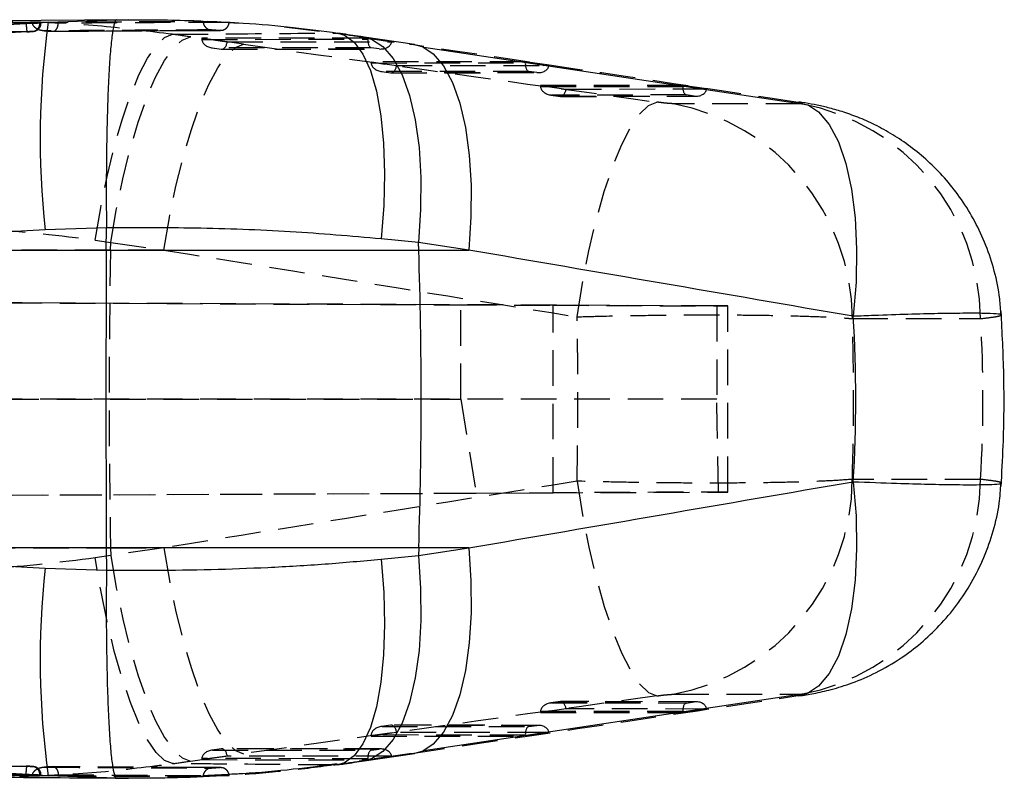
# Model space of a CAD drawing. Extents: x 39 to 413, y 22 to 287.
# Tile 5 of 21: x 181 to 216, y 54 to 81. Entities that reach past the tile are written whole.
import ezdxf

# ---------------------------------------------------------------- set-up
doc = ezdxf.new("R2010")
doc.units = 0
doc.linetypes.add('HIDDEN', pattern=[1.905, 1.27, -0.635])
doc.layers.get('0').update_dxf_attribs({"linetype": 'CONTINUOUS'})

msp = doc.modelspace()

# ---------------------------------------------------------------- linework, layer by layer
at = {"color": 7, "linetype": 'CONTINUOUS'}
for p, q in [((185.0518, 80.9894), (179.2954, 80.9401)), ((181.4185, 80.8572), (181.5989, 80.8677)), ((181.5989, 80.8677), (182.2066, 80.9005)), ((181.5989, 80.8677), (181.6303, 80.8696)), ((181.9495, 80.8979), (181.9093, 80.8987)), ((182.2066, 80.9005), (181.9495, 80.8979)), ((182.2066, 80.9005), (184.6416, 80.9856)), ((188.6567, 80.8981), (188.4771, 80.8973)), ((188.6585, 80.8981), (188.6567, 80.8981)), ((195.267, 80.1044), (193.4726, 80.3719)), ((209.3198, 77.95), (195.598, 80.0022)), ((199.8524, 79.3659), (200.0651, 79.3661)), ((205.4815, 78.524), (205.6811, 78.5242)), ((182.0996, 73.5023), (168.8076, 72.7809)), ((184.2815, 73.5753), (182.0996, 73.5023)), ((184.2774, 72.7809), (184.2815, 73.5732)), ((184.2815, 73.5732), (184.2815, 73.5753)), ((195.4073, 73.0484), (194.0772, 73.1821)), ((195.4164, 72.7809), (195.4073, 73.0484)), ((197.2017, 72.7809), (195.4073, 73.0484)), ((168.8076, 72.7809), (184.2774, 72.7809)), ((184.2774, 72.7809), (195.4164, 72.7809)), ((195.4164, 72.7809), (197.2017, 72.7809)), ((184.2774, 62.1653), (168.8076, 62.1653)), ((168.8076, 62.1653), (182.0996, 61.4439)), ((184.2774, 62.1653), (184.2815, 61.373)), ((195.4164, 62.1653), (184.2774, 62.1653)), ((195.4164, 62.1653), (195.4073, 61.8977)), ((195.4073, 61.8977), (197.2017, 62.1653)), ((197.2017, 62.1653), (195.4164, 62.1653)), ((194.0772, 61.7641), (195.4073, 61.8977)), ((182.0996, 61.4439), (184.2815, 61.3709)), ((184.2815, 61.3709), (184.2815, 61.373)), ((195.598, 54.9439), (209.3198, 56.9962)), ((205.6811, 56.422), (205.4815, 56.4222)), ((200.0651, 55.5801), (199.8524, 55.5803)), ((193.4726, 54.5742), (195.267, 54.8418)), ((182.2066, 54.0457), (181.5989, 54.0785)), ((181.6303, 54.0765), (181.5989, 54.0785)), ((187.8931, 54.0601), (188.6206, 54.0993)), ((181.9093, 54.0475), (181.9495, 54.0482)), ((181.9495, 54.0482), (182.2066, 54.0457)), ((184.6416, 53.9606), (182.2066, 54.0457)), ((184.9064, 53.9596), (185.064, 53.9584)), ((187.7569, 54.0521), (188.6567, 54.048)), ((188.6567, 54.048), (188.6585, 54.048))]:
    msp.add_line(p, q, dxfattribs=at)
at = {"color": 7, "linetype": 'HIDDEN'}
for p, q in [((181.643, 80.9106), (187.7264, 80.9458)), ((181.643, 80.9106), (181.6432, 80.8985)), ((181.9093, 80.8813), (181.7794, 80.8799)), ((187.7264, 80.9458), (187.7293, 80.9458)), ((187.7293, 80.9458), (188.6585, 80.8981)), ((187.7293, 80.9458), (187.7293, 80.932)), ((188.6567, 80.8981), (188.9835, 80.8717)), ((181.4511, 80.5607), (160.3283, 79.4071)), ((183.5639, 80.5875), (188.3526, 80.6099)), ((188.0252, 80.628), (188.0227, 80.628)), ((188.0227, 80.628), (188.332, 80.6123)), ((188.3343, 80.6123), (188.0252, 80.628)), ((188.332, 80.6123), (188.3343, 80.6123)), ((190.6136, 80.7366), (192.3829, 80.5179)), ((192.3829, 80.5179), (192.5335, 80.5103)), ((189.1738, 80.1167), (187.2778, 80.3822)), ((193.6043, 80.3347), (187.6792, 80.3293)), ((187.6792, 80.3293), (188.5878, 80.2027)), ((187.6808, 80.2901), (193.6032, 80.2955)), ((188.5878, 80.2027), (194.4491, 80.208)), ((193.2905, 80.3842), (195.0848, 80.1167)), ((193.2905, 80.3842), (193.4721, 80.372)), ((194.4491, 80.208), (193.6043, 80.3347)), ((195.0848, 80.1167), (195.267, 80.1044)), ((188.0444, 79.9915), (188.3865, 79.9438)), ((193.7236, 79.9938), (188.0687, 79.9886)), ((188.0687, 79.9886), (188.3765, 79.9457)), ((188.3765, 79.9457), (194.0098, 79.9508)), ((188.4008, 79.9428), (194.0655, 79.948)), ((194.0098, 79.9508), (193.7236, 79.9938)), ((199.2203, 79.4928), (193.7196, 79.4878)), ((193.7196, 79.4878), (194.6283, 79.3612)), ((193.7212, 79.4486), (199.2192, 79.4536)), ((194.6283, 79.3612), (199.8524, 79.3659)), ((200.0651, 79.3661), (199.2203, 79.4928)), ((194.0848, 79.1499), (194.427, 79.1023)), ((199.3396, 79.1518), (194.1091, 79.1471)), ((194.1091, 79.1471), (194.417, 79.1042)), ((194.417, 79.1042), (199.6258, 79.1089)), ((194.4412, 79.1013), (199.6815, 79.1061)), ((199.6258, 79.1089), (199.3396, 79.1518)), ((204.8362, 78.6509), (199.76, 78.6462)), ((199.76, 78.6462), (200.6687, 78.5196)), ((205.6811, 78.5242), (204.8362, 78.6509)), ((199.7616, 78.607), (204.8351, 78.6117)), ((200.1253, 78.3084), (200.4674, 78.2607)), ((204.9556, 78.3099), (200.1495, 78.3055)), ((200.1495, 78.3055), (200.4574, 78.2626)), ((200.6687, 78.5196), (205.4815, 78.524)), ((205.2418, 78.267), (204.9556, 78.3099)), ((200.4574, 78.2626), (205.2418, 78.267)), ((200.4817, 78.2598), (205.2975, 78.2642)), ((209.0598, 77.9986), (204.488, 77.9986)), ((208.7886, 78.0708), (208.9689, 78.0587)), ((183.883, 73.1357), (184.4346, 73.0464)), ((184.4294, 72.7809), (184.4346, 73.0464)), ((184.4346, 73.0464), (186.3306, 72.7809)), ((184.4294, 72.7809), (172.1411, 72.7809)), ((186.3306, 72.7809), (184.4294, 72.7809)), ((131.1874, 71.1165), (196.9182, 70.8296)), ((206.044, 70.7908), (131.4209, 71.1165)), ((196.9182, 67.4625), (196.9182, 70.8296)), ((196.9182, 70.8296), (200.2103, 70.8154)), ((200.2103, 64.1308), (200.2103, 70.8154)), ((206.044, 70.7908), (206.044, 67.4611)), ((206.4343, 64.1573), (206.4343, 70.7889)), ((210.8789, 70.337), (215.4507, 70.337)), ((131.0751, 67.4725), (196.9182, 67.4625)), ((206.044, 67.4611), (131.3099, 67.4725)), ((196.9182, 67.4625), (197.4599, 64.1189)), ((215.4507, 64.6092), (210.8789, 64.6092)), ((131.1916, 63.8297), (197.4599, 64.1189)), ((131.4167, 63.8297), (206.1074, 64.1557)), ((197.4599, 64.1189), (200.2103, 64.1308)), ((172.1411, 62.1653), (184.4294, 62.1653)), ((184.4294, 62.1653), (186.3306, 62.1653)), ((184.4294, 62.1653), (184.4346, 61.8998)), ((186.3306, 62.1653), (184.4346, 61.8998)), ((184.4346, 61.8998), (183.883, 61.8104)), ((204.488, 56.9475), (209.0598, 56.9475)), ((208.972, 56.8879), (208.7886, 56.8754)), ((200.4674, 56.6854), (200.1253, 56.6378)), ((200.4574, 56.6835), (200.1495, 56.6407)), ((200.1495, 56.6407), (204.9556, 56.6363)), ((205.2418, 56.6792), (200.4574, 56.6835)), ((205.2975, 56.682), (200.4817, 56.6864)), ((204.9556, 56.6363), (205.2418, 56.6792)), ((200.6687, 56.4265), (199.76, 56.3)), ((199.76, 56.3), (204.8362, 56.2953)), ((204.8351, 56.3345), (199.7616, 56.3392)), ((205.4815, 56.4222), (200.6687, 56.4265)), ((204.8362, 56.2953), (205.6811, 56.422)), ((194.427, 55.8439), (194.0848, 55.7962)), ((194.417, 55.842), (194.1091, 55.7991)), ((199.6258, 55.8373), (194.417, 55.842)), ((199.6815, 55.8401), (194.4412, 55.8449)), ((199.3396, 55.7944), (199.6258, 55.8373)), ((160.3283, 55.539), (181.4511, 54.3855)), ((194.6283, 55.585), (193.7196, 55.4584)), ((199.2192, 55.4926), (193.7212, 55.4976)), ((194.1091, 55.7991), (199.3396, 55.7944)), ((199.8524, 55.5803), (194.6283, 55.585)), ((199.2203, 55.4534), (200.0651, 55.5801)), ((193.7196, 55.4584), (199.2203, 55.4534)), ((187.2778, 54.564), (189.1738, 54.8295)), ((188.3865, 55.0024), (188.0444, 54.9547)), ((188.3765, 55.0005), (188.0687, 54.9576)), ((188.0687, 54.9576), (193.7236, 54.9524)), ((194.0098, 54.9953), (188.3765, 55.0005)), ((194.0655, 54.9982), (188.4008, 55.0034)), ((195.0848, 54.8295), (193.2905, 54.562)), ((193.7236, 54.9524), (194.0098, 54.9953)), ((195.267, 54.8418), (195.0848, 54.8295)), ((188.5878, 54.7435), (187.6792, 54.6169)), ((187.6792, 54.6169), (193.6043, 54.6115)), ((193.6032, 54.6507), (187.6808, 54.6561)), ((194.4491, 54.7381), (188.5878, 54.7435)), ((192.5206, 54.4342), (192.3829, 54.4283)), ((193.4726, 54.5742), (193.2905, 54.562)), ((193.6043, 54.6115), (194.4491, 54.7381)), ((183.1529, 54.3605), (182.3721, 54.3649)), ((183.1629, 54.3635), (182.3854, 54.368)), ((188.3526, 54.3346), (187.1662, 54.34)), ((188.332, 54.3339), (188.0227, 54.3182)), ((188.0227, 54.3182), (188.0252, 54.3182)), ((188.0252, 54.3182), (188.3343, 54.3339)), ((188.3343, 54.3339), (188.332, 54.3339)), ((181.6432, 54.0477), (181.643, 54.0356)), ((187.7264, 54.0004), (181.643, 54.0356)), ((181.7796, 54.0663), (181.9093, 54.0649)), ((184.6018, 53.962), (184.9064, 53.9596)), ((187.7293, 54.0004), (187.7264, 54.0004)), ((188.6585, 54.048), (187.7293, 54.0004)), ((187.7293, 54.0142), (187.7293, 54.0004))]:
    msp.add_line(p, q, dxfattribs=at)
at = {"color": 7, "linetype": 'HIDDEN', "flags": 128}
for points in [[(183.883, 73.1357), (184.0787, 74.2917), (184.3071, 75.4081), (184.5634, 76.4614), (184.8421, 77.4293), (185.1374, 78.2913), (185.4429, 79.029), (185.7522, 79.627), (186.0588, 80.0724), (186.3561, 80.3559), (186.6379, 80.4715)], [(184.4346, 73.0464), (184.6325, 74.2034), (184.865, 75.3209), (185.1272, 76.3751), (185.4135, 77.3436), (185.7177, 78.2058), (186.0336, 78.9436), (186.3543, 79.5411), (186.673, 79.9858), (186.983, 80.2681), (187.2778, 80.3822)], [(186.3306, 72.7809), (186.5286, 73.9379), (186.7611, 75.0554), (187.0232, 76.1096), (187.3095, 77.0781), (187.6138, 77.9403), (187.9296, 78.6781), (188.2503, 79.2756), (188.569, 79.7203), (188.8791, 80.0026), (189.1738, 80.1167)], [(201.061, 70.4029), (201.2536, 71.5971), (201.4828, 72.7558), (201.7436, 73.8532), (202.0301, 74.8647), (202.3359, 75.7676), (202.6543, 76.5418), (202.9779, 77.1699), (203.2997, 77.638), (203.6124, 77.9355), (203.909, 78.0557)], [(201.061, 64.5433), (201.2536, 63.3491), (201.4828, 62.1904), (201.7436, 61.093), (202.0301, 60.0815), (202.3359, 59.1786), (202.6543, 58.4044), (202.9779, 57.7762), (203.2997, 57.3082), (203.6124, 57.0107), (203.909, 56.8905)], [(186.3306, 62.1653), (186.5286, 61.0083), (186.7611, 59.8908), (187.0232, 58.8366), (187.3095, 57.8681), (187.6138, 57.0058), (187.9296, 56.2681), (188.2503, 55.6706), (188.569, 55.2259), (188.8791, 54.9436), (189.1738, 54.8295)], [(186.6379, 54.4747), (186.3561, 54.5903), (186.0588, 54.8738), (185.7522, 55.3192), (185.4429, 55.9172), (185.1374, 56.6549), (184.8421, 57.5169), (184.5634, 58.4848), (184.3071, 59.5381), (184.0787, 60.6545), (183.883, 61.8104)], [(184.4346, 61.8998), (184.6325, 60.7428), (184.865, 59.6253), (185.1272, 58.5711), (185.4135, 57.6026), (185.7177, 56.7404), (186.0336, 56.0026), (186.3543, 55.4051), (186.673, 54.9604), (186.983, 54.6781), (187.2778, 54.564)], [(188.332, 54.3339), (188.0854, 54.3351), (187.1554, 54.3395)]]:
    msp.add_lwpolyline(points, dxfattribs=at)
at = {"color": 8, "linetype": 'CONTINUOUS', "flags": 128}
for points in [[(192.5335, 80.5103), (192.7649, 80.443), (193.1157, 80.1903), (193.4275, 79.7654), (193.6933, 79.1779), (193.9072, 78.4409), (194.0645, 77.5707), (194.1616, 76.5868), (194.1964, 75.5111), (194.168, 74.3678), (194.0772, 73.1821)], [(193.4721, 80.372), (193.7325, 80.301), (194.1423, 80.042), (194.5109, 79.613), (194.8301, 79.0233), (195.0929, 78.2861), (195.2935, 77.4176), (195.4274, 76.437), (195.4917, 75.3659), (195.4849, 74.228), (195.4073, 73.0484)], [(195.5983, 80.0021), (195.9366, 79.7745), (196.3052, 79.3454), (196.6245, 78.7558), (196.8872, 78.0185), (197.0878, 77.15), (197.2217, 76.1694), (197.286, 75.0983), (197.2793, 73.9604), (197.2017, 72.7809)], [(209.3201, 77.9498), (209.6726, 77.7087), (210.0533, 77.2567), (210.381, 76.6367), (210.6481, 75.8632), (210.8484, 74.954), (210.9772, 73.9303), (211.0316, 72.816), (211.0103, 71.6368), (210.9137, 70.4202)], [(210.9137, 64.526), (211.0103, 63.3094), (211.0316, 62.1302), (210.9772, 61.0159), (210.8484, 59.9922), (210.6481, 59.083), (210.381, 58.3094), (210.0533, 57.6895), (209.6726, 57.2375), (209.3193, 56.996)], [(197.2017, 62.1653), (197.2793, 60.9857), (197.286, 59.8479), (197.2217, 58.7768), (197.0878, 57.7962), (196.8872, 56.9276), (196.6245, 56.1904), (196.3052, 55.6008), (195.9366, 55.1717), (195.5975, 54.9437)], [(195.4073, 61.8977), (195.4849, 60.7182), (195.4917, 59.5803), (195.4274, 58.5092), (195.2935, 57.5286), (195.0929, 56.6601), (194.8301, 55.9229), (194.5109, 55.3332), (194.1423, 54.9041), (193.7325, 54.6452), (193.4726, 54.5742)], [(194.0772, 61.7641), (194.168, 60.5784), (194.1964, 59.435), (194.1616, 58.3594), (194.0645, 57.3755), (193.9072, 56.5053), (193.6933, 55.7683), (193.4275, 55.1807), (193.1157, 54.7559), (192.7649, 54.5032), (192.5206, 54.4342)]]:
    msp.add_lwpolyline(points, dxfattribs=at)
at = {"color": 7, "linetype": 'CONTINUOUS', "flags": 128}
for points in [[(195.267, 80.1044), (195.5268, 80.0335), (195.5983, 80.0021)], [(209.3193, 56.996), (209.2477, 56.964), (208.972, 56.8879)], [(195.5975, 54.9437), (195.5268, 54.9127), (195.267, 54.8418)]]:
    msp.add_lwpolyline(points, dxfattribs=at)
at = {"color": 7, "linetype": 'HIDDEN'}
for centre, radius, start, end in [((181.6157, 80.8694), 0.2938, 276.17648, 2.31297), ((203.02, 70.2778), 7.8591, 0.43147, 79.23498), ((207.5918, 70.2778), 7.8591, 0.43136, 79.23509), ((453.3415, 67.4731), 268.9645, 178.869243, 181.130757), ((203.02, 64.6684), 7.8591, 280.76502, 359.56853), ((207.5918, 64.6684), 7.8591, 280.76491, 359.56864), ((181.6154, 54.0764), 0.2942, 357.7503, 83.76025)]:
    msp.add_arc(centre, radius, start, end, dxfattribs=at)
at = {"color": 7, "linetype": 'CONTINUOUS'}
for centre, radius, start, end in [((211.7562, 76.773), 29.8364, 172.0483, 186.29349), ((38.5202, 67.4731), 156.9859, 358.062427, 1.937573), ((211.7562, 58.1732), 29.8364, 173.70651, 187.9517)]:
    msp.add_arc(centre, radius, start, end, dxfattribs=at)
at = {"color": 7, "linetype": 'HIDDEN'}
for centre, major_axis, ratio, start_param, end_param in [((173.3375, 78.9284), (58.6985, -7.4337), 0.0554722, 1.3380475, 1.3492533), ((186.7838, 80.302), (17.3035, -2.1914), 0.0554722, 1.1923226, 1.2483167), ((187.8047, 80.3323), (-0.0039, 0.3074), 0.4085261, 1.5754283, 1.7033885), ((188.1068, 80.2902), (0.426, -0.0293), 0.7114836, 3.2385255, 4.6719393), ((188.4146, 80.2473), (0.021, 0.3043), 0.579979, 3.0438265, 4.6052005), ((244.0288, 75.5166), (379.4829, -52.6952), 0.0078817, 4.5684234, 4.6075633), ((193.7617, 80.2954), (0.0225, 0.3043), 0.5184251, 1.608825, 3.0422388), ((193.4809, 80.3375), (-0.0004, 0.3074), 0.4014855, 4.5748564, 4.7028165), ((194.0479, 80.2525), (0.4027, -0.0298), 0.7523852, 4.673527, 6.234901), ((204.3292, 75.5166), (352.723, -52.6859), 0.0089311, 1.5594871, 1.5983419), ((193.8452, 79.4908), (-0.0039, 0.3074), 0.4085261, 1.5754283, 1.7033885), ((194.1472, 79.4487), (0.426, -0.0293), 0.7114836, 3.2385255, 4.6719393), ((194.455, 79.4058), (0.021, 0.3043), 0.579979, 3.0438265, 4.6052005), ((199.3777, 79.4535), (0.0225, 0.3043), 0.5184251, 1.608825, 3.0422388), ((199.6639, 79.4106), (0.4027, -0.0298), 0.7523852, 4.673527, 6.234901), ((199.8856, 78.6492), (-0.0039, 0.3074), 0.4085261, 1.5754283, 1.7033885), ((200.1876, 78.6072), (0.426, -0.0293), 0.7114836, 3.2385255, 4.6719393), ((200.4955, 78.5643), (0.021, 0.3043), 0.579979, 3.0438265, 4.6052005), ((204.9936, 78.6115), (0.0225, 0.3043), 0.5184251, 1.608825, 3.0422388), ((205.2799, 78.5686), (0.4027, -0.0298), 0.7523852, 4.673527, 6.234901), ((243.0133, 67.4731), (379.593, -60.7865), 0.0097887, 4.5640712, 4.6032111), ((196.2836, 70.8332), (10.1507, -0.0443), 0.0000717, 5.1095888, 6.5614193), ((172.8779, 67.4731), (0, 60.9), 0.4633123, 4.6642624, 4.7605155), ((172.8779, 67.4731), (0, 60.9), 0.6246813, 4.6653453, 4.7594327), ((138.1367, 67.4731), (77.3997, 0), 0.7868248, 6.2361416, 6.330229), ((196.2836, 24.7001), (0.212, 145.1578), 0.0699136, 4.9877661, 5.0115098), ((243.0133, 67.4731), (379.593, 60.7865), 0.0097887, 1.6799742, 1.7191141), ((196.2836, 64.113), (10.1507, 0.0443), 0.0000717, 6.0286951, 7.4567818), ((244.0288, 59.4296), (379.4829, 52.6952), 0.0078817, 1.675622, 1.7147619), ((204.3292, 59.4296), (352.723, 52.6859), 0.0089311, 4.6848434, 4.7236982), ((200.1876, 56.339), (0.426, 0.0293), 0.7114836, 1.611246, 3.0446599), ((200.4955, 56.3819), (-0.021, 0.3043), 0.579979, 4.8195775, 6.3809514), ((204.9936, 56.3346), (-0.0225, 0.3043), 0.5184251, 0.0993539, 1.5327677), ((205.2799, 56.3775), (0.4027, 0.0298), 0.7523852, 0.0482843, 1.6096583), ((199.8856, 56.2969), (0.0039, 0.3074), 0.4085261, 1.4382041, 1.5661643), ((194.455, 55.5404), (-0.021, 0.3043), 0.579979, 4.8195775, 6.3809514), ((199.6639, 55.5356), (0.4027, 0.0298), 0.7523852, 0.0482843, 1.6096583), ((193.8452, 55.4554), (0.0039, 0.3074), 0.4085261, 1.4382041, 1.5661643), ((194.1472, 55.4975), (0.426, 0.0293), 0.7114836, 1.611246, 3.0446599), ((199.3777, 55.4927), (-0.0225, 0.3043), 0.5184251, 0.0993539, 1.5327677), ((188.1068, 54.656), (0.426, 0.0293), 0.7114836, 1.611246, 3.0446599), ((188.4146, 54.6988), (-0.021, 0.3043), 0.579979, 4.8195775, 6.3809514), ((193.7617, 54.6508), (-0.0225, 0.3043), 0.5184251, 0.0993539, 1.5327677), ((194.0479, 54.6937), (0.4027, 0.0298), 0.7523852, 0.0482843, 1.6096583), ((173.3375, 56.0178), (58.6985, 7.4337), 0.0554722, 4.933932, 4.9451378), ((187.8047, 54.6139), (0.0039, 0.3074), 0.4085261, 1.4382041, 1.5661643), ((186.7838, 54.6442), (17.3035, 2.1914), 0.0554722, 5.0348686, 5.0908627), ((193.4809, 54.6087), (0.0004, 0.3074), 0.4014855, 4.7219614, 4.8499216)]:
    msp.add_ellipse(centre, major_axis=major_axis, ratio=ratio, start_param=start_param, end_param=end_param, dxfattribs=at)
at = {"color": 7, "linetype": 'CONTINUOUS'}
for centre, major_axis, ratio, start_param, end_param in [((203.3137, 67.4731), (352.9284, -60.7595), 0.0117129, 1.5512771, 1.5901318), ((138.1367, 67.4731), (72.8624, 0), 0.8358217, 6.2347736, 6.331597), ((203.3137, 67.4731), (352.9284, 60.7595), 0.0117129, 4.6930535, 4.7319082)]:
    msp.add_ellipse(centre, major_axis=major_axis, ratio=ratio, start_param=start_param, end_param=end_param, dxfattribs=at)
for points, knots in [([(168.9022, 80.1739), (169.059, 80.1825), (170.0255, 80.2354), (173.6105, 80.4318), (177.6257, 80.6509), (180.8314, 80.8252), (181.4185, 80.8572)], [0, 0, 0, 0, 0.0375997, 0.2316501, 0.8592942, 1, 1, 1, 1]), ([(181.9093, 80.8987), (181.0243, 80.8896), (179.2542, 80.8714), (177.4842, 80.8506), (176.5992, 80.8402)], [0, 0, 0, 0, 0.4999999, 1, 1, 1, 1]), ([(181.6303, 80.8696), (181.6683, 80.8721), (181.7579, 80.8779), (181.8686, 80.8864), (181.943, 80.8936), (181.9562, 80.8969), (181.9502, 80.8978), (181.9495, 80.8979)], [0, 0, 0, 0, 0.1907166, 0.4492673, 0.7077347, 0.9660417, 1, 1, 1, 1]), ([(184.6416, 80.9856), (184.639, 80.9852), (184.6191, 80.9819), (184.5743, 80.9186), (184.5096, 80.6557), (184.444, 80.1407), (184.3865, 79.4139), (184.3398, 78.5085), (184.3045, 77.4341), (184.2826, 76.24), (184.2732, 74.9402), (184.2787, 74.0346), (184.2815, 73.5753)], [0, 0, 0, 0, 0.01148191, 0.08803131, 0.20040235, 0.31603188, 0.42839892, 0.54402449, 0.65638903, 0.7720121, 0.88437676, 1, 1, 1, 1]), ([(184.6416, 80.9856), (185.452, 80.9891), (186.4848, 80.9936), (187.5064, 80.9543), (187.7264, 80.9458)], [0, 0, 0, 0, 0.784676, 1, 1, 1, 1]), ([(192.5321, 80.5058), (192.0064, 80.5768), (190.897, 80.7268), (189.3462, 80.8616), (188.321, 80.9076), (187.9007, 80.9265)], [0, 0, 0, 0, 0.3469842, 0.7322407, 1, 1, 1, 1]), ([(193.4726, 80.3719), (193.3953, 80.3835), (193.0861, 80.4295), (192.7722, 80.4754), (192.5368, 80.5098)], [0, 0, 0, 0, 0.2500723, 1, 1, 1, 1]), ([(216.176, 70.4677), (216.1662, 70.6614), (216.1395, 71.1883), (215.9588, 72.0236), (215.6601, 72.9476), (215.2623, 73.8017), (214.7874, 74.5792), (214.2489, 75.2748), (213.6629, 75.8853), (213.0454, 76.4097), (212.4127, 76.8488), (211.7813, 77.206), (211.1707, 77.4851), (210.6018, 77.693), (210.0914, 77.841), (209.6267, 77.9466), (209.2685, 78.0137), (209.0433, 78.0462), (208.9683, 78.0571)], [0, 0, 0, 0, 0.050977, 0.1387071, 0.2237496, 0.3061695, 0.3859527, 0.46301, 0.5371799, 0.6082241, 0.6758169, 0.7395437, 0.7989079, 0.8523437, 0.8990182, 0.9393818, 0.9798075, 1, 1, 1, 1]), ([(194.0772, 73.1821), (193.0048, 73.2743), (190.84, 73.4605), (187.5332, 73.5803), (185.3348, 73.5755), (184.2815, 73.5732)], [0, 0, 0, 0, 0.338341, 0.6829901, 1, 1, 1, 1]), ([(184.2774, 72.7809), (184.2704, 71.0184), (184.2565, 67.4799), (184.2704, 63.9413), (184.2774, 62.1653)], [0, 0, 0, 0, 0.4980936, 1, 1, 1, 1]), ([(216.1841, 64.3517), (216.2111, 64.8366), (216.2851, 66.1651), (216.304, 68.2493), (216.2225, 69.8439), (216.1841, 70.5945)], [0, 0, 0, 0, 0.23325536, 0.63907077, 1, 1, 1, 1]), ([(208.9721, 56.889), (209.1482, 56.9166), (209.5313, 56.9766), (210.1645, 57.1197), (210.9196, 57.3552), (211.7641, 57.7206), (212.584, 58.1992), (213.3366, 58.7668), (214.0021, 59.3941), (214.6137, 60.12), (215.1492, 60.9355), (215.5904, 61.8238), (215.9187, 62.7693), (216.1242, 63.6603), (216.1631, 64.2366), (216.1794, 64.4778)], [0, 0, 0, 0, 0.0484903, 0.1054859, 0.1749279, 0.2564234, 0.3475236, 0.4241234, 0.5041307, 0.5877647, 0.6734132, 0.7603496, 0.8481202, 0.9364335, 1, 1, 1, 1]), ([(184.2815, 61.373), (184.8479, 61.3694), (186.0936, 61.3616), (188.0186, 61.3914), (190.0574, 61.4648), (192.0887, 61.5829), (193.4143, 61.7037), (194.0772, 61.7641)], [0, 0, 0, 0, 0.1705221, 0.3750575, 0.5795914, 0.7897952, 1, 1, 1, 1]), ([(184.2815, 61.3709), (184.2788, 60.9246), (184.2732, 60.0189), (184.2823, 58.7299), (184.3042, 57.5232), (184.339, 56.4565), (184.386, 55.5403), (184.4428, 54.8172), (184.5089, 54.2945), (184.5736, 54.0286), (184.6191, 53.9642), (184.639, 53.961), (184.6416, 53.9606)], [0, 0, 0, 0, 0.1123646, 0.2279879, 0.3403525, 0.4559755, 0.5683426, 0.6839681, 0.7963391, 0.9119687, 0.9885181, 1, 1, 1, 1]), ([(181.4181, 54.0891), (181.2281, 54.0994), (180.2284, 54.1537), (176.0563, 54.3807), (172.0744, 54.5987), (168.9022, 54.7723)], [0, 0, 0, 0, 0.0455619, 0.2396174, 1, 1, 1, 1]), ([(188.6206, 54.0993), (188.7971, 54.1082), (189.5804, 54.1481), (190.8865, 54.2666), (191.9936, 54.4114), (192.5147, 54.4796)], [0, 0, 0, 0, 0.1334565, 0.5921311, 1, 1, 1, 1]), ([(192.5368, 54.4364), (192.6154, 54.4479), (192.93, 54.4937), (193.2401, 54.5397), (193.4726, 54.5742)], [0, 0, 0, 0, 0.2499544, 1, 1, 1, 1]), ([(176.5992, 54.106), (177.4842, 54.0956), (179.2542, 54.0748), (181.0243, 54.0566), (181.9093, 54.0475)], [0, 0, 0, 0, 0.5, 1, 1, 1, 1]), ([(181.5989, 54.0785), (181.5884, 54.0791), (181.53, 54.0827), (181.4686, 54.0862), (181.4181, 54.0891)], [0, 0, 0, 0, 0.1796098, 1, 1, 1, 1]), ([(181.9474, 54.0495), (181.9461, 54.0504), (181.9431, 54.0527), (181.8709, 54.0596), (181.7616, 54.068), (181.6702, 54.0739), (181.6303, 54.0765)], [0, 0, 0, 0, 0.2183945, 0.5000176, 0.7818282, 1, 1, 1, 1]), ([(179.2816, 54.0033), (179.3129, 54.003), (181.0735, 53.9863), (182.8535, 53.974), (184.6018, 53.962)], [0, 0, 0, 0, 0.01778127, 1, 1, 1, 1]), ([(187.7264, 54.0004), (187.1217, 53.9806), (186.0974, 53.947), (185.0647, 53.9566), (184.6416, 53.9606)], [0, 0, 0, 0, 0.590292, 1, 1, 1, 1])]:
    msp.add_open_spline(points, degree=3, knots=knots, dxfattribs=at)
at = {"color": 8, "linetype": 'CONTINUOUS'}
for points, knots in [([(181.7794, 80.8799), (180.9289, 80.8709), (179.2021, 80.8527), (177.4754, 80.8318), (176.5992, 80.8213)], [0, 0, 0, 0, 0.4925433, 1, 1, 1, 1]), ([(216.1702, 70.4673), (216.1764, 70.4706), (216.2089, 70.4881), (216.0226, 70.5101), (215.5791, 70.5281), (214.8493, 70.5292), (213.9605, 70.5168), (212.8868, 70.49), (211.8493, 70.4564), (211.1619, 70.4298), (210.9137, 70.4202)], [0, 0, 0, 0, 0.03350669, 0.17498003, 0.34310527, 0.4875355, 0.63196615, 0.77546279, 0.91895973, 1, 1, 1, 1]), ([(210.9137, 64.526), (211.4411, 64.5062), (212.4068, 64.4699), (213.623, 64.4368), (214.688, 64.4174), (215.4871, 64.4165), (215.9788, 64.4334), (216.1921, 64.454), (216.1702, 64.4735), (216.1638, 64.4792)], [0, 0, 0, 0, 0.1742483, 0.3191114, 0.468355, 0.6567456, 0.7966688, 0.9405268, 1, 1, 1, 1]), ([(176.5992, 54.1249), (177.4754, 54.1144), (179.2022, 54.0935), (180.929, 54.0753), (181.7796, 54.0663)], [0, 0, 0, 0, 0.50743853, 1, 1, 1, 1])]:
    msp.add_open_spline(points, degree=3, knots=knots, dxfattribs=at)
at = {"color": 7, "linetype": 'HIDDEN'}
for points, knots in [([(186.6379, 80.4715), (185.8019, 80.5754), (184.1297, 80.7832), (181.6756, 80.9345), (180.057, 80.9353), (179.2954, 80.9357)], [0, 0, 0, 0, 0.3461643, 0.6923315, 1, 1, 1, 1]), ([(181.4183, 80.8571), (181.4206, 80.8193), (181.4254, 80.7413), (181.4346, 80.642), (181.4441, 80.572), (181.4489, 80.5645), (181.4513, 80.5607)], [0, 0, 0, 0, 0.2383392, 0.4922257, 0.7461135, 1, 1, 1, 1]), ([(181.451, 80.5606), (181.452, 80.5607), (181.4808, 80.5623), (181.5379, 80.5656), (181.6116, 80.5706), (181.6572, 80.5745), (181.684, 80.5773), (181.7205, 80.5839), (181.7797, 80.602), (181.8526, 80.6474), (181.9168, 80.7278), (181.9515, 80.8094), (181.9485, 80.8626), (181.9475, 80.8805)], [0, 0, 0, 0, 0.0042447, 0.1161855, 0.2262528, 0.342607, 0.4124738, 0.4479474, 0.518119, 0.6580356, 0.7870517, 0.9285463, 1, 1, 1, 1]), ([(181.6303, 80.8696), (181.6683, 80.8706), (181.7578, 80.873), (181.8687, 80.8763), (181.9424, 80.8792), (181.9639, 80.8811), (181.9278, 80.8812), (181.9093, 80.8813)], [0, 0, 0, 0, 0.1544388, 0.3636915, 0.5728267, 0.7819246, 1, 1, 1, 1]), ([(182.5658, 80.8684), (182.3761, 80.8783), (182.0686, 80.8943), (181.7609, 80.9061), (181.643, 80.9106)], [0, 0, 0, 0, 0.6168975, 1, 1, 1, 1]), ([(181.6432, 80.8985), (182.6569, 80.9046), (184.6856, 80.9166), (186.7143, 80.9269), (187.7293, 80.932)], [0, 0, 0, 0, 0.4997045, 1, 1, 1, 1]), ([(182.0652, 80.5953), (182.0641, 80.5953), (182.0213, 80.5966), (181.922, 80.61), (181.7929, 80.6619), (181.7012, 80.7432), (181.6534, 80.8209), (181.6466, 80.8726), (181.6432, 80.8985)], [0, 0, 0, 0, 0.0057739, 0.2354234, 0.5483188, 0.7481957, 0.8736034, 1, 1, 1, 1]), ([(182.3721, 80.5813), (182.3726, 80.5812), (182.3957, 80.5794), (182.4404, 80.5901), (182.4956, 80.6414), (182.5339, 80.7115), (182.5579, 80.786), (182.5632, 80.8415), (182.5658, 80.8684)], [0, 0, 0, 0, 0.0065664, 0.2747218, 0.5243528, 0.6932317, 0.8508437, 1, 1, 1, 1]), ([(188.4771, 80.8973), (188.4684, 80.8973), (188.1308, 80.8958), (186.4775, 80.8884), (184.5158, 80.8789), (182.883, 80.8701), (182.5658, 80.8684)], [0, 0, 0, 0, 0.0043992, 0.17132388, 0.83902299, 1, 1, 1, 1]), ([(187.7293, 80.932), (187.7326, 80.8987), (187.7391, 80.832), (187.79, 80.7429), (187.8654, 80.674), (187.9487, 80.6363), (188.0041, 80.6303), (188.0252, 80.628)], [0, 0, 0, 0, 0.2122445, 0.4243666, 0.6398142, 0.8624414, 1, 1, 1, 1]), ([(188.3343, 80.6123), (188.3699, 80.6139), (188.4411, 80.6171), (188.5381, 80.6669), (188.6119, 80.7435), (188.65, 80.8261), (188.6563, 80.8793), (188.6585, 80.8981)], [0, 0, 0, 0, 0.2234195, 0.4469542, 0.6674817, 0.8822526, 1, 1, 1, 1]), ([(176.34, 80.5174), (177.2157, 80.5279), (178.9848, 80.5493), (180.7539, 80.5679), (181.6473, 80.5773)], [0, 0, 0, 0, 0.4950145, 1, 1, 1, 1]), ([(181.6474, 80.5773), (181.6548, 80.5773), (181.6695, 80.5772), (181.6608, 80.5753), (181.6313, 80.5724), (181.5824, 80.5687), (181.5199, 80.5646), (181.474, 80.562), (181.4511, 80.5607)], [0, 0, 0, 0, 0.1737602, 0.3392204, 0.5045598, 0.669826, 0.8350956, 1, 1, 1, 1]), ([(188.0227, 80.628), (187.9404, 80.6276), (187.5294, 80.6256), (185.803, 80.6168), (183.8994, 80.6064), (182.3246, 80.5968), (182.0652, 80.5953)], [0, 0, 0, 0, 0.0413972, 0.206986, 0.8693413, 1, 1, 1, 1]), ([(182.0652, 80.5953), (182.0976, 80.5939), (182.1999, 80.5895), (182.3022, 80.5846), (182.3721, 80.5813)], [0, 0, 0, 0, 0.3170886, 1, 1, 1, 1]), ([(182.3721, 80.5813), (182.4543, 80.5818), (182.8653, 80.5841), (184.5916, 80.5938), (186.4961, 80.6036), (188.0718, 80.611), (188.332, 80.6123)], [0, 0, 0, 0, 0.0413802, 0.2069002, 0.8689805, 1, 1, 1, 1]), ([(182.3856, 80.5806), (182.7582, 80.583), (183.1509, 80.5856), (183.5437, 80.5874), (183.5639, 80.5875)], [0, 0, 0, 0, 0.94842068, 1, 1, 1, 1]), ([(186.6379, 80.4715), (187.1945, 80.4764), (189.1021, 80.4929), (191.0227, 80.5076), (192.3829, 80.5179)], [0, 0, 0, 0, 0.2917754, 1, 1, 1, 1]), ([(204.488, 77.9986), (204.4847, 77.9987), (204.4578, 77.9988), (204.3848, 78.0025), (204.2595, 78.0134), (204.1153, 78.0289), (204, 78.0432), (203.926, 78.0534), (203.909, 78.0557)], [0, 0, 0, 0, 0.0335115, 0.273757, 0.5139498, 0.6736971, 0.9246528, 1, 1, 1, 1]), ([(208.7886, 78.0708), (208.8034, 78.0685), (208.8701, 78.0584), (208.9751, 78.0406), (209.0578, 78.0231), (209.1022, 78.0096), (209.1109, 78.0005), (209.0761, 77.9992), (209.0598, 77.9986)], [0, 0, 0, 0, 0.0604653, 0.2732457, 0.4861389, 0.6099246, 0.8169198, 1, 1, 1, 1]), ([(176.3141, 73.4405), (177.5788, 73.4992), (180.1339, 73.6176), (182.6249, 73.2974), (183.883, 73.1357)], [0, 0, 0, 0, 0.4949651, 1, 1, 1, 1]), ([(201.061, 70.4029), (201.3499, 70.4106), (202.1236, 70.4313), (203.414, 70.4548), (205.0239, 70.4716), (206.5526, 70.472), (207.9303, 70.4573), (209.044, 70.4329), (209.9868, 70.3975), (210.5651, 70.3634), (210.8229, 70.3417), (210.8789, 70.337)], [0, 0, 0, 0, 0.0744573, 0.1993628, 0.3242688, 0.4834902, 0.6040856, 0.7246812, 0.8455491, 0.9664167, 1, 1, 1, 1]), ([(215.4507, 70.337), (215.6037, 70.3551), (215.9097, 70.3914), (216.1571, 70.4356), (216.1661, 70.4573), (216.1702, 70.4673)], [0, 0, 0, 0, 0.3492859, 0.6985712, 1, 1, 1, 1]), ([(210.8789, 64.6092), (210.6408, 64.5913), (210.1847, 64.5571), (209.2319, 64.5194), (208.0871, 64.4909), (206.763, 64.4756), (205.3141, 64.4742), (203.892, 64.4851), (202.4553, 64.5074), (201.5258, 64.5313), (201.061, 64.5433)], [0, 0, 0, 0, 0.1317452, 0.2523317, 0.3729185, 0.5164038, 0.639011, 0.7616185, 0.8808097, 1, 1, 1, 1]), ([(216.1638, 64.4792), (216.1675, 64.4864), (216.1778, 64.5064), (215.948, 64.5499), (215.612, 64.59), (215.4507, 64.6092)], [0, 0, 0, 0, 0.2257244, 0.6285443, 1, 1, 1, 1]), ([(183.883, 61.8104), (182.6507, 61.6512), (180.1602, 61.3295), (177.6049, 61.4465), (176.3141, 61.5057)], [0, 0, 0, 0, 0.49483619, 1, 1, 1, 1]), ([(203.909, 56.8905), (203.9644, 56.8979), (204.0765, 56.9129), (204.2211, 56.9289), (204.3472, 56.9406), (204.4343, 56.9467), (204.4739, 56.9473), (204.488, 56.9475)], [0, 0, 0, 0, 0.2399773, 0.485363, 0.6288404, 0.8685968, 1, 1, 1, 1]), ([(209.0598, 56.9475), (209.0694, 56.9474), (209.0994, 56.9468), (209.1113, 56.9404), (209.0751, 56.9275), (208.999, 56.9104), (208.9038, 56.8931), (208.8199, 56.8802), (208.7886, 56.8754)], [0, 0, 0, 0, 0.0976158, 0.305596, 0.5135169, 0.6526345, 0.8701302, 1, 1, 1, 1]), ([(181.6473, 54.3689), (180.7539, 54.3783), (178.9848, 54.3969), (177.2157, 54.4182), (176.34, 54.4288)], [0, 0, 0, 0, 0.5049855, 1, 1, 1, 1]), ([(179.2816, 54.011), (180.0218, 54.0107), (181.6321, 54.01), (184.0914, 54.1589), (185.7891, 54.3694), (186.6379, 54.4747)], [0, 0, 0, 0, 0.29843616, 0.64921958, 1, 1, 1, 1]), ([(192.3829, 54.4283), (191.0227, 54.4386), (189.1021, 54.4532), (187.1945, 54.4698), (186.6379, 54.4747)], [0, 0, 0, 0, 0.7082246, 1, 1, 1, 1]), ([(192.3829, 54.4283), (191.7756, 54.3465), (190.5565, 54.1822), (189.2916, 54.0929), (188.6567, 54.048)], [0, 0, 0, 0, 0.4981647, 1, 1, 1, 1]), ([(181.4181, 54.0891), (181.4205, 54.1268), (181.4254, 54.2049), (181.4346, 54.3042), (181.444, 54.3741), (181.4487, 54.3817), (181.4511, 54.3855)], [0, 0, 0, 0, 0.2383393, 0.4922261, 0.7461156, 1, 1, 1, 1]), ([(181.9472, 54.0657), (181.9473, 54.0929), (181.9474, 54.1512), (181.9095, 54.2281), (181.8598, 54.2883), (181.8073, 54.3274), (181.7595, 54.3504), (181.7211, 54.3619), (181.696, 54.3668), (181.679, 54.3692), (181.6523, 54.3723), (181.6072, 54.3759), (181.5262, 54.3813), (181.4649, 54.3848), (181.4315, 54.3866), (181.4258, 54.3869)], [0, 0, 0, 0, 0.1044669, 0.2241991, 0.3231597, 0.4069189, 0.4760979, 0.5295181, 0.5630336, 0.5890898, 0.6305445, 0.7655661, 0.8698853, 0.9776845, 1, 1, 1, 1]), ([(181.4511, 54.3855), (181.4746, 54.3842), (181.5209, 54.3815), (181.5812, 54.3776), (181.608, 54.3755), (181.62, 54.3745)], [0, 0, 0, 0, 0.3626046, 0.7158071, 1, 1, 1, 1]), ([(181.9093, 54.0649), (181.9272, 54.0649), (181.9631, 54.065), (181.9441, 54.0669), (181.8718, 54.0697), (181.7609, 54.0731), (181.6698, 54.0755), (181.6303, 54.0765)], [0, 0, 0, 0, 0.2093323, 0.4203307, 0.6297947, 0.8393057, 1, 1, 1, 1]), ([(181.6338, 54.3734), (181.6429, 54.3725), (181.6631, 54.3707), (181.6689, 54.369), (181.6545, 54.3689), (181.6474, 54.3689)], [0, 0, 0, 0, 0.29513744, 0.64770331, 1, 1, 1, 1]), ([(181.643, 54.0356), (181.8386, 54.0433), (182.1463, 54.0555), (182.4538, 54.0718), (182.5658, 54.0778)], [0, 0, 0, 0, 0.6358309, 1, 1, 1, 1]), ([(181.6432, 54.0477), (181.6466, 54.0736), (181.6534, 54.1253), (181.7012, 54.203), (181.7929, 54.2843), (181.922, 54.3362), (182.0213, 54.3496), (182.0641, 54.3509), (182.0652, 54.3509)], [0, 0, 0, 0, 0.1263966, 0.2518043, 0.4516812, 0.7645766, 0.9942261, 1, 1, 1, 1]), ([(182.3721, 54.3649), (182.3022, 54.3616), (182.1999, 54.3567), (182.0976, 54.3523), (182.0652, 54.3509)], [0, 0, 0, 0, 0.6829114, 1, 1, 1, 1]), ([(182.0652, 54.3509), (182.1474, 54.3504), (182.5584, 54.3479), (184.2847, 54.3377), (186.1884, 54.3273), (187.7632, 54.3195), (188.0227, 54.3182)], [0, 0, 0, 0, 0.04139714, 0.20698595, 0.8693413, 1, 1, 1, 1]), ([(182.3721, 54.3649), (182.3726, 54.3649), (182.3957, 54.3668), (182.4404, 54.356), (182.4956, 54.3048), (182.5339, 54.2347), (182.5579, 54.1601), (182.5632, 54.1047), (182.5658, 54.0778)], [0, 0, 0, 0, 0.0065664, 0.2747218, 0.5243528, 0.6932317, 0.8508437, 1, 1, 1, 1]), ([(182.5658, 54.0778), (182.6354, 54.0774), (183.034, 54.0752), (184.7482, 54.0662), (186.4089, 54.0581), (187.7407, 54.0521), (187.7569, 54.0521)], [0, 0, 0, 0, 0.0402435, 0.2303274, 0.9906635, 1, 1, 1, 1]), ([(187.1554, 54.3395), (187.1366, 54.3396), (185.8024, 54.346), (184.4682, 54.3533), (183.1529, 54.3605)], [0, 0, 0, 0, 0.0141172, 1, 1, 1, 1]), ([(188.0252, 54.3182), (187.9897, 54.3129), (187.9185, 54.3025), (187.8262, 54.2428), (187.7599, 54.1588), (187.7321, 54.0771), (187.7299, 54.0285), (187.7293, 54.0142)], [0, 0, 0, 0, 0.2308748, 0.4618586, 0.6889464, 0.9083365, 1, 1, 1, 1]), ([(188.6585, 54.048), (188.6546, 54.0753), (188.646, 54.1359), (188.5984, 54.2202), (188.5231, 54.289), (188.4309, 54.3307), (188.3654, 54.3329), (188.3343, 54.3339)], [0, 0, 0, 0, 0.1704802, 0.3784465, 0.58872, 0.8041779, 1, 1, 1, 1]), ([(187.7293, 54.0142), (186.7143, 54.0193), (184.6856, 54.0296), (182.6569, 54.0416), (181.6432, 54.0477)], [0, 0, 0, 0, 0.5002955, 1, 1, 1, 1])]:
    msp.add_open_spline(points, degree=3, knots=knots, dxfattribs=at)

doc.saveas('drawing.dxf')
